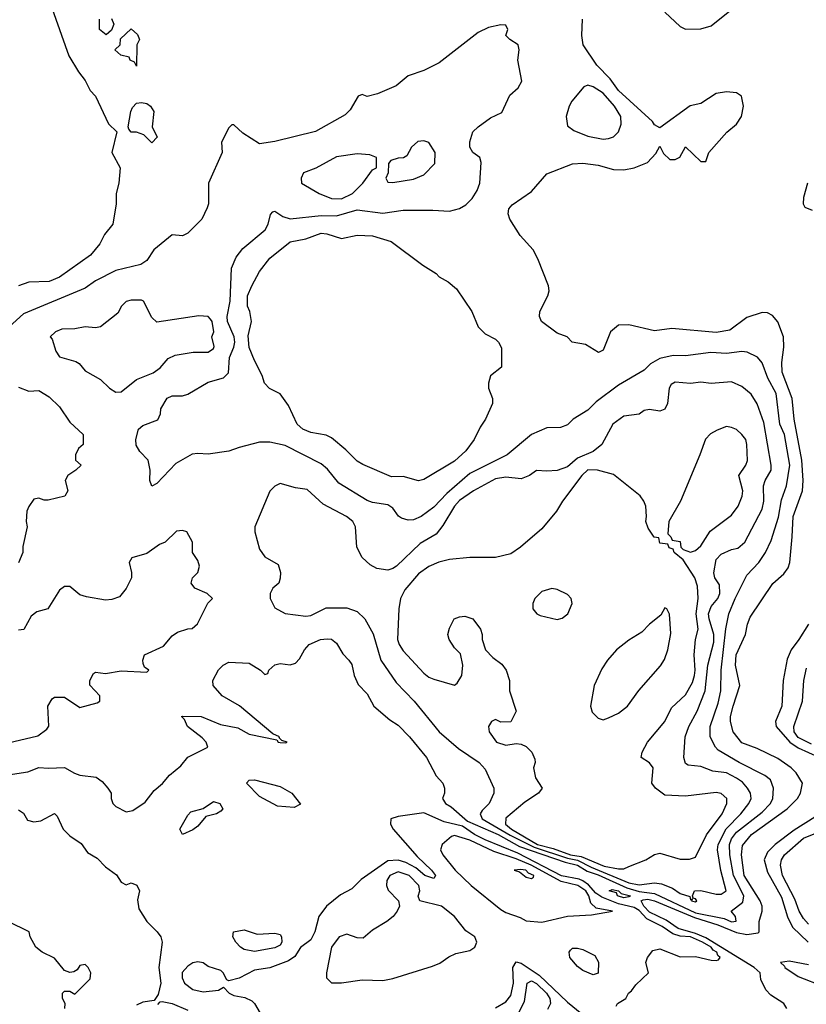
# Model space of a CAD drawing. Header units: inches. Extents: x 1793402 to 1900366, y 320852 to 470679.
# Tile 185 of 256: x 1835115 to 1838181, y 384527 to 388368. Entities that reach past the tile are written whole.
import ezdxf

# ---------------------------------------------------------------- set-up
doc = ezdxf.new("R2010")
doc.units = ezdxf.units.IN
doc.header["$MEASUREMENT"] = 0
doc.layers.add('B8338', color=7, linetype='Continuous')

msp = doc.modelspace()

# ---------------------------------------------------------------- linework, layer by layer
at = {"layer": 'B8338', "color": 4}
for points, elevation in [([(1835242, 388410), (1835307.1, 388227.1), (1835343.9, 388163.9), (1835370.8, 388130), (1835390, 388091.3), (1835410.8, 388070), (1835461.4, 387961.4), (1835494, 387930), (1835474, 387850), (1835506, 387790), (1835502, 387730), (1835490.7, 387690), (1835491, 387650), (1835478, 387570), (1835446, 387530), (1835427.1, 387492.9), (1835390.4, 387449.6), (1835270, 387363.7), (1835230, 387346.6), (1835150, 387343.7), (1835110, 387329.5)], 244), ([(1835472.7, 388372.7), (1835482, 388350), (1835472.7, 388327.3), (1835452, 388308), (1835426, 388330), (1835426, 388370)], 244), ([(1837630, 388397.1), (1837690, 388341.6), (1837710, 388330.4), (1837770, 388332.2), (1837810, 388343.8), (1837890, 388408)], 244), ([(1835070, 385422), (1835146.3, 385433.7), (1835190, 385450.8), (1835227.7, 385447.7), (1835290, 385450.6), (1835328.1, 385428.1), (1835350, 385420.7), (1835412.8, 385412.8), (1835436.7, 385396.7), (1835458, 385370), (1835471.3, 385350), (1835471.3, 385330), (1835478, 385310), (1835490, 385298), (1835530, 385278), (1835556.5, 385283.5), (1835604.5, 385315.5), (1835639.1, 385360.9), (1835671.8, 385388.2), (1835698.9, 385421.1), (1835742.9, 385457.1), (1835770, 385490.8), (1835848, 385530), (1835842, 385550), (1835826.3, 385566.3), (1835768.7, 385610), (1835758, 385638), (1835746, 385650), (1835749, 385651), (1835822, 385650), (1835898, 385618), (1835965.8, 385605.8), (1836010, 385580.5), (1836118, 385558), (1836122, 385550), (1836130, 385547.7), (1836152.7, 385547.3), (1836158, 385550), (1836136.4, 385556.4), (1836126, 385566), (1836128, 385570), (1836102, 385582), (1835971.6, 385691.6), (1835904, 385730), (1835868.7, 385770), (1835868, 385790), (1835890, 385832), (1835908, 385850), (1835930, 385862), (1836010, 385858), (1836054, 385830), (1836070, 385814), (1836082, 385818), (1836086, 385830), (1836110, 385851), (1836130, 385856), (1836170, 385851.3), (1836190, 385858), (1836205.6, 385874.4), (1836225.2, 385910), (1836244, 385930), (1836288, 385950), (1836313.2, 385953.2), (1836330, 385950.7), (1836350, 385936), (1836374.4, 385894.4), (1836398, 385870), (1836410, 385852), (1836418.8, 385810), (1836434, 385774), (1836470, 385738), (1836496, 385690), (1836557.3, 385637.3), (1836590, 385616), (1836634.8, 385570), (1836701, 385490), (1836738, 385418), (1836764.7, 385390), (1836771.3, 385370), (1836771.1, 385351.1), (1836762.8, 385330), (1836774.8, 385310), (1836797.1, 385297.1), (1836861.2, 385241.2), (1836980.3, 385190), (1837063, 385143), (1837241.6, 385081.6), (1837290, 385070.1), (1837326.9, 385046.9), (1837370, 385032.1), (1837481.3, 384981.3), (1837530, 384967.1), (1837590, 384959.3), (1837750, 384884.4), (1837861.7, 384861.7), (1837890, 384849.1), (1837908.4, 384851.6), (1837906, 384870), (1837889, 384890), (1837934.5, 384925.5), (1837937.7, 384950), (1837898.2, 385030), (1837883.5, 385110), (1837882, 385150), (1837890, 385172.4), (1837910, 385198.9), (1838010, 385276.5), (1838042.4, 385310), (1838051.6, 385330), (1838054, 385370), (1838042, 385402), (1838020.1, 385420.1), (1837919.3, 385470), (1837838, 385518), (1837827.3, 385530), (1837807.3, 385570), (1837807.3, 385610), (1837838.2, 385701.8), (1837848, 385750), (1837849.7, 385830), (1837868.3, 385991.7), (1837879.6, 386050), (1837904.2, 386110), (1837950, 386201), (1837996, 386250), (1838022.7, 386290), (1838043.9, 386336.1), (1838073, 386427), (1838084.9, 386495.1), (1838104.2, 386550), (1838117.6, 386630), (1838096.9, 386750), (1838078, 386790), (1838064.2, 386910), (1838031.3, 386970), (1838010, 387029), (1837991.6, 387051.6), (1837951.4, 387071.4), (1837930, 387073.3), (1837870, 387065.1), (1837809.6, 387069.6), (1837710, 387056.2), (1837662.5, 387057.5), (1837610, 387046), (1837574.6, 387025.4), (1837550, 387001.2), (1837450, 386942.7), (1837362.8, 386877.2), (1837330, 386844), (1837272, 386810), (1837250, 386788), (1837223.6, 386776.4), (1837170, 386775.3), (1837110, 386749.2), (1837014.8, 386670), (1836870, 386597.6), (1836780.2, 386519.8), (1836730, 386466.6), (1836680.7, 386430), (1836650, 386416.9), (1836630, 386415.1), (1836603, 386423), (1836591.7, 386431.7), (1836570, 386462), (1836550, 386475.3), (1836490, 386484.5), (1836470, 386492.3), (1836359.4, 386559.4), (1836314.9, 386614.9), (1836290, 386635.1), (1836150, 386707), (1836090, 386719.5), (1836050, 386719.3), (1835970, 386699), (1835930, 386684), (1835850, 386673.2), (1835810, 386676), (1835787.5, 386672.5), (1835723.4, 386636.6), (1835650, 386558), (1835630, 386548), (1835622, 386570), (1835624, 386610), (1835615.3, 386650), (1835583.1, 386683.1), (1835568.4, 386708.4), (1835568, 386730), (1835578, 386770), (1835594.6, 386785.4), (1835653.2, 386806.8), (1835664, 386830), (1835665.2, 386850), (1835690, 386890.8), (1835710, 386901), (1835750, 386901), (1835770, 386906.8), (1835850, 386954), (1835910, 386971), (1835929, 386990), (1835933, 387050), (1835949.7, 387090), (1835953.1, 387110), (1835950.7, 387130.7), (1835925.3, 387190), (1835923.9, 387210), (1835935.8, 387270), (1835940.9, 387399.1), (1835958.9, 387441.1), (1835984.9, 387475.1), (1836072.3, 387547.7), (1836084.2, 387570), (1836092.1, 387607.9), (1836101.5, 387618.5), (1836110, 387620.7), (1836140.2, 387600.3), (1836170, 387590.4), (1836290, 387603.7), (1836350, 387602.6), (1836430, 387625.5), (1836530, 387612.7), (1836610, 387624.9), (1836725.2, 387625.2), (1836790, 387620.7), (1836830, 387630.8), (1836854.2, 387645.8), (1836879, 387670), (1836898.9, 387701.1), (1836909.3, 387730), (1836914, 387810), (1836908.7, 387830), (1836882, 387850), (1836869.2, 387870), (1836869.3, 387890.7), (1836882, 387930), (1836902, 387950), (1836950, 387984.7), (1836994.6, 388005.4), (1837026.3, 388073.7), (1837058.6, 388101.4), (1837072.3, 388127.7), (1837057.2, 388210), (1837062, 388250), (1837058, 388270), (1837026, 388290), (1837010, 388306), (1837018, 388330), (1837010, 388346), (1836990, 388348), (1836942.8, 388337.2), (1836902, 388318), (1836750, 388199), (1836690, 388169), (1836630, 388148.7), (1836582, 388110), (1836510, 388079), (1836470, 388068.7), (1836450, 388075.3), (1836434, 388070), (1836403.5, 388016.5), (1836383.5, 387996.5), (1836267.9, 387932.1), (1836110, 387892.7), (1836050, 387884), (1835984.7, 387924.7), (1835950, 387958), (1835942, 387958), (1835930, 387946), (1835902, 387890), (1835904.7, 387850), (1835851, 387730), (1835851.3, 387650), (1835846.4, 387633.6), (1835824.7, 387590), (1835770, 387535.3), (1835750, 387524), (1835710, 387529), (1835638, 387470), (1835610, 387428.7), (1835587.3, 387412.7), (1835490, 387389.3), (1835410.3, 387349.6), (1835370, 387320.9), (1835130, 387220.5), (1835073.4, 387170)], 248), ([(1838105.2, 384510), (1838094, 384530), (1838043, 384563), (1838023.9, 384583.9), (1838004.1, 384624.1), (1838002, 384650), (1837978.4, 384670), (1837790, 384786.1), (1837750, 384803.7), (1837682.4, 384822.4), (1837635.3, 384855.3), (1837570, 384886.8), (1837548.1, 384910), (1837537.6, 384930), (1837544.9, 384935.1), (1837563.3, 384936.7), (1837590, 384930.8), (1837745.9, 384865.9), (1837837.2, 384837.2), (1837910, 384806.6), (1837950, 384798.8), (1837993.7, 384806.3), (1837997.6, 384810), (1837997.6, 384850), (1838009.6, 384890), (1838009.6, 384910), (1838002, 384930), (1837939.2, 385030), (1837928.6, 385110), (1837933, 385147), (1837967.8, 385190), (1838107.3, 385290), (1838147, 385330), (1838159.5, 385350), (1838166.6, 385390), (1838142, 385430), (1838122, 385450), (1838070, 385486), (1837990, 385525.1), (1837930, 385547), (1837897, 385590), (1837886.3, 385630), (1837886.6, 385650), (1837896.3, 385690), (1837922, 385770), (1837905.1, 385850), (1837908.3, 385890), (1837945.1, 385970), (1837951.8, 386010), (1837963.1, 386036.9), (1838051.4, 386168.6), (1838094.3, 386205.7), (1838111.2, 386230), (1838116.9, 386250), (1838126.3, 386350), (1838129.7, 386430), (1838166.3, 386530), (1838169.7, 386570), (1838164.4, 386650), (1838133.7, 386810), (1838126.9, 386890), (1838087.7, 386992.3), (1838086, 387030), (1838094.5, 387090), (1838092, 387130), (1838070, 387188.7), (1838050, 387214), (1838030, 387224), (1838010, 387225.2), (1837950, 387206), (1837882.8, 387157.2), (1837830, 387147.6), (1837657.1, 387162.9), (1837590, 387154.5), (1837490, 387177.6), (1837450, 387176.2), (1837418, 387150), (1837390, 387078), (1837370.9, 387069.1), (1837321, 387101), (1837269.3, 387109.3), (1837248.7, 387130), (1837210, 387144.5), (1837149.6, 387190), (1837141.1, 387210), (1837142.3, 387230), (1837173.3, 387290), (1837179.1, 387310), (1837176.9, 387330), (1837135.2, 387435.2), (1837116.9, 387470), (1837066.2, 387526.2), (1837026, 387590), (1837019.3, 387610), (1837021.2, 387630), (1837034.2, 387645.8), (1837110, 387698), (1837170, 387766), (1837270, 387804.9), (1837310, 387807.7), (1837370, 387800.5), (1837430, 387783), (1837470, 387781.6), (1837510, 387790.4), (1837562, 387810), (1837594.6, 387845.4), (1837610, 387874), (1837625.4, 387845.4), (1837650, 387822.8), (1837670, 387822.8), (1837689.1, 387830.9), (1837710, 387872), (1837770, 387814), (1837790, 387814), (1837802, 387850), (1837871.3, 387928.7), (1837910, 387960.7), (1837929.4, 387990), (1837936.2, 388030), (1837929.4, 388069.4), (1837910, 388082.7), (1837870, 388086.6), (1837830, 388079.3), (1837770, 388040.9), (1837728.2, 388031.8), (1837610, 387946), (1837590, 387958), (1837582, 387970), (1837450, 388091.8), (1837416.6, 388136.6), (1837364.5, 388190), (1837312, 388270), (1837306, 388306), (1837309.6, 388370)], 244), ([(1838186, 387730), (1838170, 387674), (1838169.1, 387649.1), (1838176.4, 387636.4), (1838204.7, 387624.7)], 236), ([(1835110, 386934), (1835150, 386918.8), (1835190, 386921), (1835230, 386896), (1835270, 386858), (1835310, 386798), (1835362, 386750), (1835362, 386710), (1835344.7, 386695.3), (1835332, 386670), (1835332, 386650), (1835354, 386630), (1835334, 386610), (1835302, 386590), (1835292, 386570), (1835302, 386530), (1835290.7, 386509.3), (1835226.4, 386493.6), (1835210, 386493.2), (1835190, 386501.2), (1835170, 386497.2), (1835150, 386468.7), (1835143, 386450), (1835140.5, 386410), (1835144, 386390), (1835127.5, 386312.5), (1835126.8, 386290), (1835110.5, 386249.5)], 248), ([(1835070, 385546.8), (1835185.2, 385574.8), (1835220.4, 385599.6), (1835228.4, 385611.6), (1835225.2, 385690), (1835241.2, 385718.8), (1835250, 385724.7), (1835290, 385724.7), (1835350, 385684.7), (1835416.5, 385703.5), (1835428, 385710), (1835428, 385730), (1835388.4, 385771.6), (1835388, 385790), (1835403.1, 385816.9), (1835410, 385822), (1835450, 385818), (1835510, 385827.7), (1835610, 385822), (1835618, 385830), (1835602, 385842), (1835596.4, 385856.4), (1835595.3, 385870), (1835602, 385890), (1835675.5, 385924.5), (1835710, 385964.7), (1835730, 385978), (1835770, 385992), (1835787.3, 385992.7), (1835808.4, 386011.6), (1835848.4, 386091.6), (1835866, 386110), (1835846, 386130), (1835798, 386150), (1835784, 386170), (1835788.7, 386190), (1835810, 386212), (1835815.5, 386235.5), (1835810, 386258), (1835788, 386290), (1835788, 386330), (1835766, 386370), (1835750, 386375.3), (1835726.8, 386373.2), (1835682, 386330), (1835659.8, 386320.2), (1835610, 386285.2), (1835551.6, 386268.4), (1835542, 386250), (1835550.8, 386210.8), (1835550.8, 386190), (1835530.5, 386149.5), (1835503.5, 386116.5), (1835474, 386106), (1835450, 386103.6), (1835376, 386116), (1835350, 386124), (1835310, 386157.2), (1835290, 386157.2), (1835270, 386142), (1835224.7, 386070), (1835182.4, 386057.6), (1835159.3, 386040.7), (1835130.7, 385989.3), (1835110, 385986.6)], 252), ([(1838189.6, 386010.4), (1838152.3, 385950), (1838122, 385910), (1838106.6, 385873.4), (1838091.5, 385790), (1838086, 385690), (1838060.9, 385630), (1838063.7, 385610), (1838117.7, 385550), (1838150, 385528), (1838270, 385473.3)], 236), ([(1838201.3, 385541.3), (1838150, 385567.6), (1838134.8, 385590), (1838132.3, 385610), (1838167.3, 385710), (1838171.6, 385790), (1838182.3, 385837.7)], 232), ([(1838305.9, 385314.1), (1838133.8, 385206.2), (1838059.6, 385150), (1838030, 385120.5), (1838016.9, 385090), (1838030, 385042), (1838084.3, 384944.3), (1838108.2, 384868.2), (1838128.3, 384828.3), (1838189.4, 384770)], 236), ([(1835110, 385286), (1835130, 385272), (1835144.9, 385244.9), (1835170, 385238.4), (1835197.1, 385242.9), (1835251, 385271), (1835261, 385261), (1835284.7, 385210), (1835310, 385184.7), (1835354.8, 385154.8), (1835379.8, 385119.8), (1835416.8, 385096.8), (1835450, 385062.8), (1835492.2, 385032.2), (1835510, 385002.8), (1835530, 384993.4), (1835550, 385000.4), (1835572.2, 384992.2), (1835581.6, 384970), (1835574.4, 384934.4), (1835579.8, 384899.8), (1835611, 384850), (1835651, 384810), (1835664.7, 384790), (1835671, 384770), (1835658, 384670), (1835665.5, 384610), (1835655.3, 384564.7), (1835638.8, 384541.2), (1835594.8, 384534.8), (1835570, 384524.2)], 244), ([(1837440.4, 384519.6), (1837446, 384530), (1837478, 384550), (1837488, 384570), (1837500.4, 384579.6), (1837516.4, 384603.6), (1837566, 384650), (1837555.3, 384690), (1837562, 384710), (1837582.7, 384737.3), (1837610, 384742.8), (1837690, 384712.4), (1837750, 384713.7), (1837810, 384699.1), (1837830, 384697.3), (1837839.5, 384700.5), (1837845.2, 384710), (1837836.9, 384716.9), (1837832.8, 384730), (1837818.6, 384738.6), (1837810.9, 384750), (1837776.4, 384770), (1837730, 384789.8), (1837690, 384793.2), (1837661.3, 384801.3), (1837619.6, 384830), (1837560, 384860), (1837530, 384893.3), (1837510, 384905.2), (1837450, 384919.3), (1837384.7, 384944.7), (1837360.8, 384960.8), (1837332.8, 384992.8), (1837310, 385008.5), (1837295.4, 385015.4), (1837227.7, 385027.7), (1837057, 385117), (1836929, 385169), (1836888.2, 385190), (1836841.5, 385221.5), (1836770, 385238.8), (1836690, 385274.5), (1836590, 385259.3), (1836562, 385250), (1836561, 385230), (1836571, 385210), (1836664.2, 385104.2), (1836720.7, 385050), (1836736, 385030), (1836730, 385018), (1836694, 385030), (1836659.6, 385059.6), (1836619.8, 385079.8), (1836590, 385088.8), (1836550, 385086), (1836445.9, 385014.1), (1836410, 384977.6), (1836365.7, 384954.3), (1836310.6, 384910), (1836280.7, 384870), (1836266, 384810), (1836250, 384778), (1836210, 384748.7), (1836187.1, 384712.9), (1836163.1, 384696.9), (1836090.3, 384669.7), (1836030, 384660.7), (1835970, 384629.2), (1835930, 384618), (1835922, 384622), (1835908.7, 384650), (1835898.6, 384658.6), (1835850, 384674), (1835830, 384689), (1835810, 384693.2), (1835790, 384689.2), (1835770, 384676), (1835748.8, 384651.2), (1835748.2, 384630), (1835758, 384610), (1835790, 384584.4), (1835830, 384575.5), (1835890, 384582), (1835910, 384594), (1835932, 384570), (1835950, 384561), (1835993.2, 384553.2), (1836019.9, 384539.9), (1836030.4, 384530.4), (1836052.1, 384492.1)], 248), ([(1838190, 384839.5), (1838170, 384861.2), (1838154, 384890), (1838136.6, 384936.6), (1838088.3, 385030), (1838080.5, 385070), (1838084.2, 385090), (1838096.2, 385110), (1838170, 385174.9), (1838290, 385223.8)], 232), ([(1835291.3, 384510), (1835292, 384530), (1835282, 384550), (1835282, 384570), (1835290, 384578), (1835310, 384578), (1835330, 384566), (1835390, 384626), (1835392, 384650), (1835382, 384670), (1835370, 384682), (1835350, 384678), (1835338.6, 384661.4), (1835326, 384654), (1835310, 384650.7), (1835290, 384658.8), (1835250, 384706.8), (1835202, 384730), (1835178, 384750), (1835156, 384790), (1835151.3, 384810), (1835070, 384850.6)], 236), ([(1836970, 384513.4), (1837010, 384537.1), (1837030, 384561), (1837040.4, 384610), (1837037.6, 384670), (1837050, 384692.7), (1837070, 384687), (1837140.3, 384640.3), (1837250, 384535.8), (1837341.3, 384461.3)], 248), ([(1838190, 384680.5), (1838115.2, 384695.3), (1838081.2, 384690), (1838096.3, 384676.3), (1838097.6, 384670), (1838150, 384636), (1838250, 384596.9)], 236), ([(1837062.3, 384497.7), (1837082.3, 384537.8), (1837092.7, 384610), (1837110, 384618), (1837130, 384608.4), (1837168.5, 384570), (1837181.3, 384550), (1837184.9, 384530), (1837172.8, 384507.2)], 244), ([(1835654, 384526), (1835663.1, 384536.9), (1835670, 384538), (1835710, 384530.6), (1835770, 384504.4)], 244)]:
    msp.add_lwpolyline(points, dxfattribs=dict(at, elevation=elevation))
for points, elevation in [([(1835570, 388186), (1835562, 388202), (1835546, 388210), (1835542, 388222), (1835508.7, 388228.7), (1835486, 388250), (1835506, 388270), (1835507.3, 388292.7), (1835550, 388332), (1835574, 388310), (1835582, 388290), (1835572, 388270)], 244), ([(1837330, 388112.7), (1837313.7, 388106.3), (1837267.7, 388050), (1837257.3, 388030), (1837244.7, 387990), (1837250, 387954), (1837275.3, 387935.3), (1837330, 387914), (1837390, 387902), (1837410, 387904.9), (1837430, 387911), (1837449.4, 387930.6), (1837459.5, 387960.5), (1837458.4, 387990), (1837433.3, 388030), (1837390, 388080.7), (1837350, 388106)], 248), ([(1835630, 387888), (1835599, 387919), (1835570, 387928.7), (1835548.9, 387928.9), (1835540.4, 387940.4), (1835538, 387950), (1835548.7, 388010), (1835554.6, 388025.4), (1835570, 388042), (1835590, 388044.7), (1835610, 388041), (1835624.7, 388030), (1835638, 388010), (1835631.3, 387950), (1835651, 387910)], 244), ([(1836690, 387895.3), (1836667.1, 387892.9), (1836642, 387870), (1836623.6, 387836.4), (1836611.6, 387828.4), (1836590, 387828), (1836562, 387818), (1836552.7, 387807.3), (1836552, 387770), (1836542, 387750), (1836550, 387734), (1836570, 387732), (1836650, 387746), (1836690, 387762), (1836733.2, 387806.8), (1836735.1, 387850), (1836710, 387889)], 252), ([(1836430, 387844), (1836350, 387833.2), (1836270, 387788.7), (1836222, 387770), (1836212, 387750), (1836214, 387730), (1836282, 387690), (1836330, 387670.6), (1836370, 387668.7), (1836412, 387690), (1836452.7, 387730), (1836490, 387782), (1836506, 387790), (1836506, 387830), (1836480.4, 387840.4)], 252), ([(1836370, 387514.8), (1836430, 387527.7), (1836490, 387524), (1836562.5, 387502.5), (1836686, 387410), (1836738, 387378), (1836750, 387364.7), (1836785.4, 387345.4), (1836818, 387318), (1836878, 387230), (1836902, 387170), (1836930, 387142), (1836970, 387122), (1836982, 387110), (1836992.7, 387087.3), (1836992.7, 387012.7), (1836950, 386978), (1836942.8, 386950), (1836942.8, 386930), (1836958, 386890), (1836958, 386870), (1836930.7, 386809.3), (1836910, 386778), (1836887.3, 386730), (1836853.8, 386686.2), (1836810, 386646), (1836690, 386574), (1836670, 386569), (1836610, 386586), (1836564.8, 386584.8), (1836452.1, 386632.1), (1836430, 386645.2), (1836386, 386690), (1836330, 386736.9), (1836310, 386747.6), (1836250, 386758), (1836219, 386770), (1836197.2, 386790), (1836163.2, 386863.2), (1836130, 386908.7), (1836089.1, 386929.1), (1836069.3, 386949.3), (1836060.2, 386980.2), (1836030, 387038), (1836009.6, 387089.6), (1836005.8, 387134.2), (1836018.4, 387190), (1836012, 387230), (1836002.9, 387250), (1836003.6, 387290), (1836019.5, 387330), (1836050, 387386), (1836090, 387438), (1836170, 387501), (1836230, 387513.4), (1836290, 387534.4), (1836312.5, 387532.5)], 244), ([(1835590, 387274), (1835550, 387274), (1835530, 387268), (1835512, 387250), (1835496.9, 387223.1), (1835430, 387169), (1835410, 387165.2), (1835370, 387169.2), (1835330, 387162), (1835279.6, 387160.4), (1835254, 387150), (1835234, 387130), (1835242, 387122), (1835255.3, 387075.3), (1835270, 387052), (1835334.4, 387034.4), (1835346.4, 387026.4), (1835370, 386998), (1835430, 386964.7), (1835464.7, 386930), (1835490, 386914.8), (1835510, 386916), (1835570, 386964.7), (1835635.3, 386990), (1835662, 387010), (1835694, 387046), (1835721.2, 387058.8), (1835790.9, 387070.9), (1835850, 387071.3), (1835870, 387084.7), (1835872.9, 387092.9), (1835864, 387130), (1835872.3, 387150), (1835865.2, 387190), (1835858.9, 387198.9), (1835849.3, 387209.3), (1835812.7, 387212.7), (1835650, 387188), (1835630, 387206), (1835598, 387270)], 252), ([(1837890, 386954.5), (1837810, 386949), (1837770, 386954), (1837730, 386949), (1837670, 386954), (1837655.3, 386944.7), (1837646.8, 386930), (1837641, 386870), (1837630, 386848), (1837610, 386841.2), (1837570, 386847), (1837550, 386842.7), (1837530, 386829), (1837470, 386821.2), (1837427.3, 386790), (1837384.7, 386710), (1837350, 386682.7), (1837290, 386657), (1837250, 386623.7), (1837210, 386609.4), (1837170, 386606), (1837130, 386609), (1837102, 386590), (1837070, 386577.2), (1837010, 386583.7), (1836970, 386576.9), (1836884, 386530), (1836830, 386491.6), (1836810.5, 386470), (1836765.1, 386394.9), (1836738.8, 386361.2), (1836675.8, 386324.2), (1836583.4, 386236.6), (1836570, 386226.6), (1836550, 386220.9), (1836507.2, 386227.2), (1836480.7, 386240.7), (1836449.5, 386269.5), (1836429.2, 386310), (1836424, 386390), (1836414, 386410), (1836388.7, 386430), (1836297.5, 386477.5), (1836235.5, 386535.5), (1836190, 386542), (1836130, 386558), (1836110, 386548), (1836090, 386528), (1836031, 386390), (1836031, 386370), (1836050, 386302), (1836070, 386272), (1836122, 386242), (1836131.1, 386211.1), (1836130.9, 386189.1), (1836124.7, 386170), (1836102, 386150), (1836092, 386130), (1836092, 386110), (1836110, 386074), (1836150, 386052), (1836230, 386041), (1836250, 386044), (1836310, 386073), (1836390, 386074), (1836430, 386058.8), (1836461, 386030), (1836492.4, 385972.4), (1836523, 385870), (1836582, 385782), (1836653.4, 385710), (1836750.8, 385590), (1836825.1, 385525.1), (1836906.8, 385470), (1836930, 385444.7), (1836962.8, 385370), (1836964, 385350), (1836944.9, 385310), (1836917.3, 385282.7), (1836910.4, 385270), (1836918, 385250), (1837026.6, 385186.6), (1837120.3, 385140.3), (1837250, 385096.7), (1837290, 385088.7), (1837342.5, 385062.5), (1837490, 385001.2), (1837530, 384992.6), (1837590, 385000.9), (1837617.3, 384997.3), (1837659.5, 384979.5), (1837690, 384958.8), (1837727.1, 384947.1), (1837730, 384934), (1837738, 384938), (1837734, 384930), (1837750, 384927.3), (1837755.3, 384930), (1837750, 384938), (1837740.4, 384940.4), (1837738, 384950), (1837746, 384970), (1837770, 384970.5), (1837830, 384956.5), (1837850, 384957), (1837869.5, 384970), (1837848.5, 385048.5), (1837835.1, 385130), (1837837.7, 385150), (1837869.1, 385210.9), (1837926, 385270), (1837958, 385310), (1837966.6, 385330), (1837963.7, 385350), (1837951.8, 385370), (1837933, 385393), (1837910, 385409.6), (1837870, 385429.6), (1837816.6, 385436.6), (1837770, 385454), (1837720.4, 385460.4), (1837710, 385466), (1837704, 385490), (1837709.3, 385570), (1837723.7, 385610), (1837756.3, 385670), (1837787.1, 385750), (1837797.3, 385850), (1837820.6, 385939.4), (1837821.5, 385970), (1837802.6, 386030), (1837800.5, 386050), (1837810, 386078.8), (1837837, 386110), (1837844.5, 386130), (1837843.2, 386163.2), (1837825.2, 386190), (1837821.2, 386210), (1837830, 386262), (1837850, 386282.8), (1837890, 386300.5), (1837914.2, 386305.8), (1837942, 386330), (1838010, 386458), (1838016.2, 386490), (1838014, 386550), (1838020.7, 386570), (1838044.5, 386610), (1838045.1, 386630), (1838016, 386796), (1837989.6, 386869.6), (1837967.2, 386907.2), (1837930, 386937.2)], 252), ([(1837870, 386781.2), (1837833.7, 386766.3), (1837808.1, 386751.9), (1837788.3, 386731.7), (1837766.8, 386670), (1837690.6, 386489.4), (1837646, 386410), (1837642, 386362), (1837654, 386350), (1837658, 386338), (1837690, 386332), (1837692, 386310), (1837701, 386301), (1837730, 386291), (1837750, 386297.3), (1837770, 386316), (1837806.8, 386373.2), (1837890, 386434.8), (1837916, 386470), (1837931.4, 386508.6), (1837934, 386530), (1837918, 386590), (1837946, 386630), (1837951.9, 386648.1), (1837949.4, 386710), (1837945.2, 386730), (1837929.6, 386749.6), (1837910, 386769), (1837890, 386777.2)], 256), ([(1837330, 386611.2), (1837306, 386590), (1837230.6, 386490), (1837207.3, 386450), (1837150, 386381.2), (1837067.3, 386310), (1837030, 386283.7), (1836970, 386269.5), (1836870, 386269.4), (1836790, 386261.6), (1836748.6, 386251.4), (1836710, 386235.1), (1836670, 386206), (1836616.7, 386143.3), (1836599.3, 386110), (1836593, 386070), (1836587.7, 385950), (1836594, 385930), (1836610, 385906), (1836690, 385818.8), (1836710, 385802.8), (1836730, 385794.8), (1836810, 385772), (1836820.4, 385779.6), (1836838, 385810), (1836842, 385850), (1836833.6, 385893.6), (1836810, 385918), (1836788.7, 385950), (1836784, 385970), (1836790, 385994), (1836808.7, 386030), (1836830, 386038.8), (1836850, 386041), (1836882, 386030), (1836911.3, 385990), (1836918, 385970), (1836918, 385950), (1836931.3, 385910), (1836959.8, 385879.8), (1836994, 385854), (1837011.3, 385830), (1837024.7, 385790), (1837024.7, 385750), (1837051, 385670), (1837030, 385628.7), (1836990, 385628), (1836970, 385638), (1836954, 385630), (1836942, 385610), (1836944.7, 385590), (1836974, 385550), (1837010, 385538), (1837050, 385544.7), (1837070, 385542), (1837090, 385532), (1837112, 385510), (1837123.6, 385483.6), (1837124.7, 385470), (1837118, 385450), (1837126, 385410), (1837152, 385370), (1837138, 385350), (1837084.7, 385315.3), (1837010, 385252.7), (1837008.9, 385230), (1837032.2, 385210), (1837133.8, 385150), (1837194.5, 385134.5), (1837262.4, 385110), (1837303.9, 385103.9), (1837393.6, 385066.4), (1837450, 385054.8), (1837470, 385056), (1837490, 385064), (1837555.3, 385090), (1837590, 385111), (1837610, 385116), (1837690, 385093.4), (1837726.6, 385093.4), (1837750, 385101), (1837792.2, 385187.8), (1837853, 385270), (1837871.6, 385310), (1837871.8, 385330), (1837850, 385349.4), (1837830, 385353.6), (1837710, 385338.3), (1837630, 385342.9), (1837593.2, 385370), (1837579, 385390), (1837584.5, 385450), (1837570, 385469.3), (1837538, 385490), (1837541.2, 385510), (1837562.7, 385550), (1837629.6, 385630), (1837656.6, 385683.4), (1837710, 385734.8), (1837737.6, 385782.4), (1837745.7, 385810), (1837748.4, 385830), (1837744, 385890), (1837749.7, 385950), (1837759.7, 385990), (1837752.7, 386050), (1837759.8, 386110), (1837757.4, 386157.4), (1837746.6, 386190), (1837701.2, 386261.2), (1837666, 386290), (1837662, 386302), (1837647.3, 386307.3), (1837642, 386322), (1837610, 386326), (1837606, 386346), (1837588.9, 386348.9), (1837564.7, 386384.7), (1837555.3, 386410), (1837559, 386430), (1837555.3, 386470), (1837548.7, 386490), (1837533.2, 386510), (1837430, 386593.6), (1837368, 386610)], 256), ([(1837189.1, 386149.1), (1837150, 386137.2), (1837122.8, 386110), (1837114.8, 386090), (1837116, 386070), (1837130.6, 386050.6), (1837143.8, 386043.8), (1837210, 386028.4), (1837230, 386033.4), (1837252, 386050), (1837269.3, 386090), (1837265.2, 386110), (1837250, 386125.2), (1837210, 386145.2)], 264), ([(1837630, 386074), (1837614.8, 386045.2), (1837570, 386009.3), (1837540.9, 385979.1), (1837490, 385948), (1837441.6, 385910), (1837406.4, 385870), (1837384.2, 385835.8), (1837354.4, 385770), (1837340.5, 385690), (1837346.4, 385666.4), (1837370, 385642.8), (1837390, 385637.3), (1837410, 385644), (1837450, 385663), (1837484.5, 385690), (1837528.5, 385751.6), (1837612.5, 385847.5), (1837628.1, 385871.9), (1837641.3, 385910), (1837653.1, 385973.1), (1837648.4, 386048.4), (1837638, 386070)], 264), ([(1836185.4, 385294.6), (1836120.4, 385300.4), (1836050, 385337.2), (1835999, 385390), (1836010, 385401), (1836030, 385402), (1836130, 385376.4), (1836176, 385350), (1836210, 385308)], 244), ([(1835750, 385189.5), (1835739.3, 385210), (1835770, 385264.9), (1835782.7, 385277.3), (1835830, 385290.6), (1835870, 385318), (1835894.8, 385310), (1835906.8, 385290), (1835899.3, 385280.7), (1835882, 385270), (1835840.3, 385259.7), (1835810, 385221.6), (1835790, 385207.3)], 244), ([(1836810, 385186), (1836798, 385182), (1836762, 385150), (1836756, 385130), (1836764.9, 385110), (1836812.7, 385050), (1836875.5, 384990), (1836990, 384896.3), (1837010, 384884.9), (1837066, 384866), (1837090, 384852), (1837150, 384848), (1837250, 384870.6), (1837344, 384876), (1837426, 384890), (1837362, 384902), (1837342, 384922), (1837333.5, 384950), (1837321.6, 384970), (1837291.2, 384990), (1837225.7, 385005.7), (1837108.7, 385070), (1837050, 385094.8), (1836963.2, 385123.2), (1836870, 385167.4)], 252), ([(1836590, 385044.2), (1836557.3, 385030), (1836546, 385010), (1836544.7, 384990), (1836551.6, 384971.6), (1836591.3, 384930), (1836596, 384910), (1836586, 384890), (1836570.8, 384870), (1836546, 384850), (1836490, 384816), (1836454.4, 384785.6), (1836430, 384786.6), (1836390, 384800.7), (1836360.7, 384790), (1836330.7, 384750), (1836310.6, 384650), (1836310.8, 384630), (1836330.7, 384610.7), (1836370, 384610.7), (1836450, 384622), (1836530, 384620.5), (1836570, 384628), (1836724.6, 384675.4), (1836752.8, 384687.2), (1836787.8, 384712.2), (1836814.9, 384725.1), (1836870, 384737.1), (1836889.3, 384750), (1836897.2, 384770), (1836889, 384790), (1836853.6, 384813.6), (1836810, 384869.3), (1836759.3, 384910), (1836675.3, 384930), (1836669, 384949), (1836674.5, 384970), (1836671.3, 384990), (1836633, 385030)], 252), ([(1837066.9, 385053.1), (1837042, 385050), (1837063.5, 385043.5), (1837090, 385023), (1837110, 385017.3), (1837117.6, 385022.4), (1837119.5, 385030), (1837098.6, 385038.6), (1837088, 385050)], 256), ([(1837470, 384942.4), (1837450, 384948.2), (1837445.1, 384950), (1837442, 384962), (1837413.2, 384970), (1837424.8, 384975.3), (1837450, 384970.1), (1837459.8, 384959.8), (1837496.3, 384950), (1837490, 384945.6)], 244), ([(1836041.1, 384801.1), (1836110, 384804.9), (1836130, 384799.1), (1836135.8, 384790), (1836137.1, 384770), (1836130, 384757.2), (1836110, 384747.6), (1836030, 384732.7), (1835990, 384741.2), (1835975.3, 384750), (1835958, 384770), (1835946, 384790), (1835948, 384810), (1835990, 384818)], 244), ([(1837350, 384642), (1837310, 384659), (1837290, 384674), (1837259.3, 384710), (1837257.2, 384730), (1837262, 384738), (1837270, 384746), (1837290, 384746), (1837310, 384741), (1837356.9, 384716.9), (1837371.1, 384691.1), (1837370, 384648)], 248)]:
    msp.add_lwpolyline(points, close=True, dxfattribs=dict(at, elevation=elevation))

doc.saveas('drawing.dxf')
